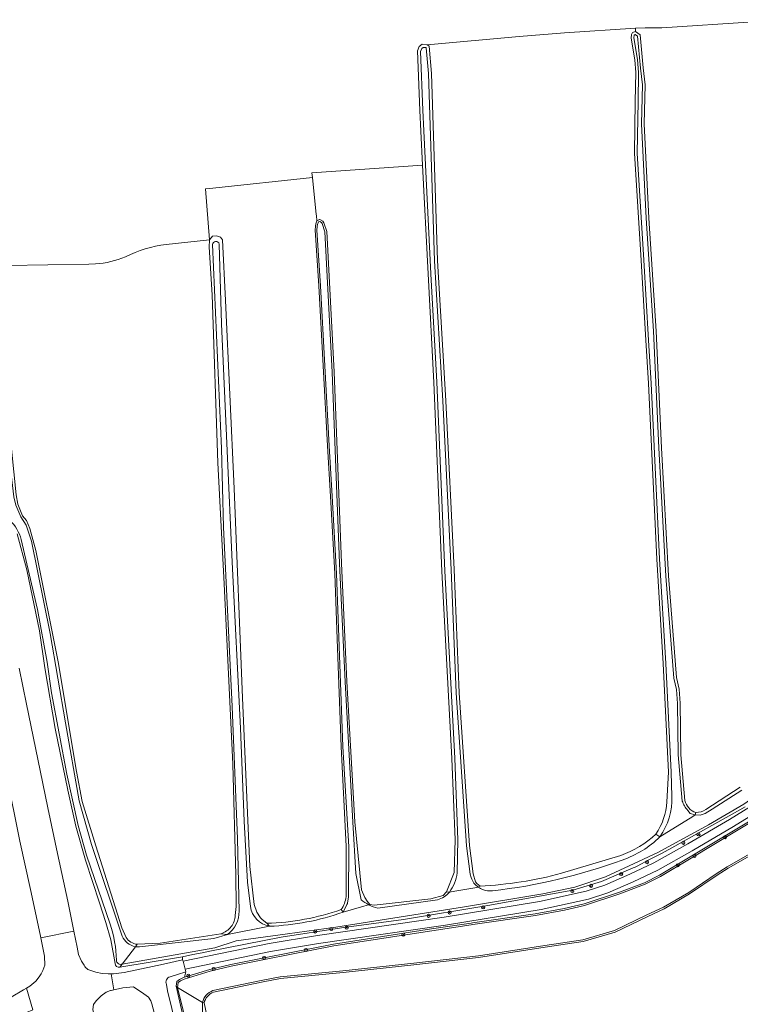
# Model space of a CAD drawing. Header units: metres. Extents: x 92650 to 117222, y 425801 to 461092.
# Tile 133 of 146: x 114826 to 115011, y 427152 to 427405. Entities that reach past the tile are written whole.
import ezdxf

# ---------------------------------------------------------------- set-up
doc = ezdxf.new("R2010")
doc.units = ezdxf.units.M
doc.layers.get('0').update_dxf_attribs({"color": 253, "linetype": 'CONTINUOUS', "lineweight": 15})
for name, color, linetype, lineweight in [('B-WE-GR-BOOM-S', 253, 'CONTINUOUS', 15), ('B-WE-GR-GRAS-GV', 253, 'CONTINUOUS', 15), ('B-WE-GR-GROENVOORZIENING-GV', 253, 'CONTINUOUS', 15), ('B-WE-OG-TERREIN_OEVER-GV', 253, 'CONTINUOUS', 15), ('B-WE-OG-WATER-GV', 253, 'CONTINUOUS', 15), ('B-WE-OG-WEG-GV', 253, 'CONTINUOUS', 15), ('B-WE-VH-GESLOTENVERHARDING_ASFALT-GV', 253, 'CONTINUOUS', 15), ('B-WE-VH-ONVERHARD-GV', 253, 'CONTINUOUS', 15)]:
    doc.layers.add(name, color=color, linetype=linetype, lineweight=lineweight)
doc.styles.add('NLCS-ISO', font='NLCS-ISO.ttf')

# ---------------------------------------------------------------- blocks, each defined once
blk = doc.blocks.new('SGR-BOOM_GBKN-SO')
at = {"linetype": 'ByBlock', "lineweight": 18}
h = blk.add_hatch(color=0, dxfattribs=at)
h.dxf.hatch_style = 1
edge = h.paths.add_edge_path()
edge.add_arc((0, 0), 0.25, 0, 360)
at = {"color": 0, "linetype": 'ByBlock', "lineweight": 18}
for radius in [2, 0.25]:
    blk.add_circle((0, 0), radius, dxfattribs=at)
at = {"color": 0, "linetype": 'ByBlock', "lineweight": 18, "style": 'NLCS-ISO'}
blk.add_attdef('SOORT', (2.5, 0), '', height=1.5, dxfattribs=at)

msp = doc.modelspace()

# ---------------------------------------------------------------- linework, layer by layer
at = {"layer": 'B-WE-GR-GRAS-GV', "transparency": 33554687, "flags": 128}
for points in [[(115020.324, 427405.178), (115014.767, 427404.667), (114991.185, 427403.099), (114986.935, 427403.099), (114984.459, 427402.987)], [(114992.497, 427204.084), (114992.945, 427211.656), (114991.555, 427239.594), (114989.945, 427266.5), (114988.079, 427304.447), (114987.727, 427311.594), (114987.073, 427322.776), (114985.875, 427343.281), (114984.133, 427370.875), (114984.375, 427384.156), (114984.492, 427391.594), (114984.281, 427394.844), (114983.32, 427400.469), (114983.422, 427401.406), (114983.672, 427401.906), (114984.445, 427402.125), (114984.459, 427402.987), (114966.19, 427401.759), (114954.471, 427400.846), (114930.813, 427398.75), (114931.32, 427398.406), (114931.984, 427391.375), (114933.492, 427343.219), (114935.602, 427307.188), (114937.82, 427263.781), (114939.109, 427232.094), (114941.727, 427192.844), (114942.664, 427185.594), (114943.281, 427183.469), (114943.578, 427183.063), (114944.467, 427182.39)], [(114984.445, 427402.125), (114985.586, 427401.313), (114986.383, 427392.813), (114986.906, 427388.469), (114986.672, 427378.438), (114987.859, 427354.156), (114989.758, 427325.094), (114991.117, 427295.125), (114992.883, 427262.156), (114994.969, 427236), (114995.672, 427233.031), (114995.922, 427229.406), (114996.109, 427216.156), (114997.12, 427204.422)], [(114902.5, 427353.5), (114903.18, 427353.813), (114903.25, 427353.844), (114903.992, 427353.406), (114904.008, 427353.382), (114904.281, 427352.969), (114905, 427350.75), (114906.883, 427314.594), (114908.789, 427265.406), (114910.18, 427234.969), (114912.211, 427198.906), (114913.922, 427181.438), (114914.766, 427179.5), (114915.445, 427178.563), (114916.07, 427177.688), (114917.234, 427177.531), (114931.75, 427179.094), (114934.922, 427179.938), (114935.831, 427180.93), (114937.827, 427185.911), (114938, 427194.281), (114937.203, 427215.25), (114934.648, 427263.406), (114932.531, 427311.906), (114931.055, 427339.813), (114929.64, 427367.802), (114901.186, 427365.796), (114901.316, 427364.583), (114902.326, 427355.128)], [(114901.316, 427364.583), (114875.681, 427361.844), (114873.81, 427361.644), (114874.875, 427348.563), (114875.617, 427349.5), (114876.672, 427349.594), (114877.719, 427349.25), (114878.195, 427348.531), (114878.984, 427332.969), (114881.164, 427284.625), (114883.359, 427230.844), (114885.258, 427187.438), (114886.305, 427177.656), (114887.031, 427175.656), (114887.992, 427174.25), (114888.391, 427173.844), (114889.588, 427172.831)], [(114909.974, 427179.693), (114909.974, 427192.639), (114908.68, 427218.25), (114907.692, 427245.855), (114907.086, 427262.781), (114905.952, 427282.614), (114905.211, 427295.563), (114902.984, 427336.719), (114902.023, 427351.063), (114902.116, 427352.052), (114902.121, 427352.115), (114902.172, 427352.656), (114902.5, 427353.5), (114902.358, 427354.832), (114902.326, 427355.128)], [(114880.844, 427213.75), (114878.641, 427260.094), (114877.039, 427291.25), (114875.531, 427334.469), (114874.781, 427346.656), (114874.875, 427348.563), (114863.711, 427347.364)], [(114845.546, 427342.38), (114843.832, 427342.35), (114822.77, 427341.991), (114822.805, 427341.094), (114823.109, 427317.188), (114823.963, 427294.859), (114825.097, 427283.021), (114825.554, 427280.583), (114826.75, 427277.625), (114827.75, 427276.375), (114828.664, 427274.313), (114830.156, 427268.656), (114835.945, 427240.031), (114840.68, 427211.906), (114842.117, 427204.188), (114845.609, 427192.781), (114852.273, 427171.688), (114853.408, 427169.152)], [(114850.564, 427162.48), (114849.485, 427168.565), (114848.156, 427173.063), (114846.547, 427178.063), (114842.969, 427189.094), (114840.486, 427197.814), (114838.402, 427207.107), (114835.177, 427222.923), (114832.479, 427238.49), (114831.141, 427248.031), (114827.906, 427263.75), (114825.391, 427273)], [(114825.876, 427238.418), (114827.769, 427229.155), (114830.725, 427215.071), (114833.287, 427202.557), (114835.804, 427190.759), (114838.412, 427178.522), (114839.957, 427170.829), (114840.791, 427166.674), (114841.182, 427164.82), (114841.944, 427163.079), (114842.617, 427162.098)], [(114881.476, 427174.861), (114881.68, 427177.125), (114881.641, 427185.313), (114880.844, 427213.75)], [(115002.507, 427202.076), (115011.381, 427207.818)], [(115024.814, 427195.481), (115017.462, 427192.246), (115008.249, 427187.002), (115005.443, 427185.199), (114998.341, 427180.38), (114991.805, 427176.583), (114987.563, 427174.575), (114979.187, 427170.56), (114970.985, 427168.167), (114961.168, 427166.694), (114944.081, 427164.068), (114927.446, 427162.16), (114909.208, 427160.191), (114893.11, 427158.631), (114888.69, 427157.777), (114875.872, 427155.136)], [(114965.358, 427185.682), (114980.622, 427190.274)], [(114856.268, 427167.426), (114862.203, 427167.75), (114877.81, 427170.15)], [(114843.594, 427160.992), (114845.607, 427160.302), (114847.27, 427159.926), (114848.772, 427159.799), (114848.945, 427159.799), (114849.554, 427159.8), (114850.197, 427159.802), (114852.91, 427160.217), (114857.4, 427161.104), (114863.042, 427162.308), (114867.954, 427163.458), (114867.953, 427164.188), (114851.776, 427161.528)], [(114893.749, 427032.851), (114889.117, 427060.688), (114883.18, 427087.75), (114874.688, 427119.906), (114866.245, 427156.677), (114866.433, 427157.835), (114867.174, 427158.403), (114868.19, 427158.907), (114868.458, 427158.989), (114868.755, 427160.365), (114866.595, 427159.697), (114864.698, 427159.072)], [(114863.808, 427157.11), (114864.085, 427155.499), (114867.364, 427141.818), (114870.604, 427128.132), (114874.904, 427110.352), (114877.147, 427101.248), (114879.471, 427091.855), (114881.658, 427082.659), (114883.679, 427073.454), (114885.76, 427063.361), (114887.988, 427052.126), (114889.727, 427042.955), (114891.364, 427033.23), (114891.467, 427032.49), (114893.749, 427032.851)], [(114860.723, 427149.525), (114859.991, 427152.118), (114859.759, 427152.908), (114859.131, 427153.814), (114857.998, 427154.703), (114855.351, 427156.489), (114852.561, 427156.2), (114850.641, 427155.793), (114850.266, 427155.712), (114849.566, 427155.56), (114849.413, 427155.527), (114848.299, 427155.15), (114847.013, 427154.205), (114845.68, 427152.91), (114845.063, 427151.922)], [(114873.484, 427152.355), (114875.078, 427144.66), (114877.094, 427135.125), (114880.383, 427122.125), (114885.375, 427098.875), (114893.844, 427065.438), (114898.375, 427039.219), (114902.64, 427011.174)]]:
    msp.add_lwpolyline(points, dxfattribs=at)
at = {"layer": 'B-WE-GR-GRAS-GV', "transparency": 33554687}
for points in [[(114863.711, 427347.364, 0.0880064), (114853.265, 427344.217)], [(114853.265, 427344.217, -0.0853787), (114845.546, 427342.38)], [(114989.667, 427195.787, 0.1397852), (114992.497, 427204.084)], [(114997.12, 427204.422, 0.2586652), (114999.947, 427201.303)], [(114999.947, 427201.303, 0.1307346), (115002.507, 427202.076)], [(114980.622, 427190.274, 0.1056284), (114989.667, 427195.787)], [(114944.467, 427182.39, 0.0529467), (114965.358, 427185.682)], [(114908.756, 427176.361, 0.1146808), (114909.974, 427179.693)], [(114880.428, 427171.978, 0.1512881), (114881.476, 427174.861)], [(114889.588, 427172.831, 0.077005), (114908.756, 427176.361)], [(114877.81, 427170.15, 0.1574301), (114880.428, 427171.978)], [(114853.408, 427169.152, 0.2202484), (114856.268, 427167.426)], [(114842.617, 427162.098, 0.2155899), (114843.594, 427160.992)], [(114851.776, 427161.528, -0.4094023), (114850.564, 427162.48)], [(114864.698, 427159.072, 0.4740319), (114863.808, 427157.11)], [(114875.872, 427155.136, 0.2574937), (114873.484, 427152.355)]]:
    msp.add_lwpolyline(points, format="xyb", dxfattribs=at)
at = {"layer": 'B-WE-GR-GROENVOORZIENING-GV', "transparency": 33554687, "flags": 128}
msp.add_lwpolyline([(115012.633, 427202.781), (115008.521, 427200.482), (114992.961, 427191.781), (114990.938, 427190.719), (114988.045, 427189.202), (114984.859, 427187.531), (114984.305, 427187.25), (114984.102, 427187.156), (114983.862, 427187.054), (114975.695, 427183.594), (114968.297, 427181.375), (114946.469, 427177.375), (114924.711, 427173.813), (114908.844, 427171.688), (114893.32, 427169.25), (114874.977, 427165.656), (114872.945, 427165.25), (114870.594, 427164.813), (114867.953, 427164.188), (114867.954, 427163.458), (114868.044, 427163.111), (114890.178, 427167.632), (114902.601, 427169.704), (114935.245, 427174.43), (114959.756, 427178.435), (114971.775, 427181.068), (114976.517, 427182.638), (114982.969, 427185.424), (114989.147, 427188.37), (114997.912, 427193.307), (115008.565, 427199.51), (115023.658, 427208.834)], dxfattribs=at)
at = {"layer": 'B-WE-OG-TERREIN_OEVER-GV', "transparency": 33554687, "flags": 128}
for points in [[(114984.445, 427402.125), (114983.672, 427401.906), (114983.422, 427401.406), (114983.32, 427400.469), (114984.281, 427394.844), (114984.492, 427391.594), (114984.375, 427384.156), (114984.133, 427370.875), (114985.875, 427343.281), (114987.073, 427322.776), (114987.727, 427311.594), (114988.079, 427304.447), (114989.945, 427266.5), (114991.555, 427239.594), (114992.945, 427211.656), (114992.497, 427204.084)], [(114993.78, 427205.407), (114993.638, 427211.681), (114992.248, 427239.632), (114990.638, 427266.538), (114988.772, 427304.481), (114988.42, 427311.631), (114987.766, 427322.816), (114986.568, 427343.323), (114984.827, 427370.891), (114985.069, 427384.144), (114985.186, 427391.611), (114984.971, 427394.925), (114984.02, 427400.49), (114984.098, 427401.207), (114984.156, 427401.322), (114984.314, 427401.367), (114984.925, 427400.932), (114985.693, 427392.739), (114986.211, 427388.435), (114985.978, 427378.429), (114987.166, 427354.116), (114989.065, 427325.056), (114990.424, 427295.091), (114992.191, 427262.11), (114994.282, 427235.892), (114994.984, 427232.926), (114995.228, 427229.377), (114995.416, 427216.121), (114996.436, 427204.271)], [(114997.12, 427204.422), (114996.109, 427216.156), (114995.922, 427229.406), (114995.672, 427233.031), (114994.969, 427236), (114992.883, 427262.156), (114991.117, 427295.125), (114989.758, 427325.094), (114987.859, 427354.156), (114986.672, 427378.438), (114986.906, 427388.469), (114986.383, 427392.813), (114985.586, 427401.313), (114984.445, 427402.125)], [(114944.467, 427182.39), (114943.578, 427183.063), (114943.281, 427183.469), (114942.664, 427185.594), (114941.727, 427192.844), (114939.109, 427232.094), (114937.82, 427263.781), (114935.602, 427307.188), (114933.492, 427343.219), (114931.984, 427391.375), (114931.32, 427398.406), (114930.813, 427398.75), (114929.563, 427398.844), (114928.797, 427398.281), (114928.383, 427397.156), (114928.93, 427381.844), (114929.199, 427376.528), (114929.64, 427367.802), (114931.055, 427339.813), (114932.531, 427311.906), (114934.648, 427263.406), (114937.203, 427215.25), (114938, 427194.281), (114937.827, 427185.911), (114935.831, 427180.93)], [(114938.594, 427185.786), (114938.769, 427194.288), (114937.971, 427215.285), (114935.416, 427263.443), (114933.299, 427311.943), (114931.823, 427339.853), (114929.967, 427376.567), (114929.698, 427381.877), (114929.157, 427397.032), (114929.439, 427397.798), (114929.789, 427398.056), (114930.551, 427397.999), (114930.589, 427397.973), (114931.216, 427391.327), (114932.724, 427343.184), (114934.834, 427307.146), (114937.052, 427263.746), (114938.341, 427232.053), (114940.961, 427192.769), (114941.909, 427185.437), (114942.161, 427184.571)], [(114916.07, 427177.688), (114915.445, 427178.563), (114914.766, 427179.5), (114913.922, 427181.438), (114912.211, 427198.906), (114910.18, 427234.969), (114908.789, 427265.406), (114906.883, 427314.594), (114905, 427350.75), (114904.281, 427352.969), (114904.008, 427353.382), (114903.992, 427353.406), (114903.25, 427353.844), (114903.18, 427353.813), (114902.5, 427353.5), (114902.172, 427352.656), (114902.121, 427352.115), (114902.116, 427352.052), (114902.023, 427351.063), (114902.984, 427336.719), (114905.211, 427295.563), (114905.952, 427282.614), (114907.086, 427262.781), (114907.692, 427245.855), (114908.68, 427218.25), (114909.974, 427192.639), (114909.974, 427179.693)], [(114909.242, 427175.705), (114910.217, 427177.688), (114910.328, 427177.906), (114910.356, 427178.064), (114910.617, 427179.563), (114910.673, 427192.524), (114909.139, 427218.272), (114907.545, 427262.802), (114906.411, 427282.64), (114905.67, 427295.589), (114903.443, 427336.747), (114902.484, 427351.057), (114902.574, 427352.012), (114902.579, 427352.075), (114902.623, 427352.549), (114902.861, 427353.16), (114903.222, 427353.327), (114903.667, 427353.064), (114903.863, 427352.768), (114904.544, 427350.666), (114906.424, 427314.573), (114908.33, 427265.387), (114909.721, 427234.946), (114911.753, 427198.871), (114912.522, 427185.607), (114913.886, 427178.885)], [(114889.588, 427172.831), (114888.391, 427173.844), (114887.992, 427174.25), (114887.031, 427175.656), (114886.305, 427177.656), (114885.258, 427187.438), (114883.359, 427230.844), (114881.164, 427284.625), (114878.984, 427332.969), (114878.195, 427348.531), (114877.719, 427349.25), (114876.672, 427349.594), (114875.617, 427349.5), (114874.875, 427348.563), (114874.781, 427346.656), (114875.531, 427334.469), (114877.039, 427291.25), (114878.641, 427260.094), (114880.844, 427213.75), (114881.641, 427185.313), (114881.68, 427177.125), (114881.476, 427174.861)], [(114882.456, 427175.944), (114882.087, 427194.509), (114880.701, 427228.55), (114878.459, 427274.679), (114877.904, 427294.921), (114875.639, 427347.354)], [(114877.332, 427347.479), (114877.968, 427326.956), (114879.4, 427294.3), (114880.656, 427265.652), (114882.827, 427223.007), (114883.773, 427199.113), (114884.589, 427183.416), (114885.406, 427177.187)], [(114822.105, 427341.802), (114822.201, 427327.214), (114822.325, 427308.384), (114823.043, 427294.808), (114824.523, 427282.531), (114825.023, 427280.313), (114826.298, 427277.33), (114827.69, 427275.175), (114829.034, 427271.049), (114833.905, 427247.345), (114837.862, 427224.415), (114841.326, 427204.336), (114844.487, 427193.135), (114852.41, 427169.539)], [(114853.408, 427169.152), (114852.273, 427171.688), (114845.609, 427192.781), (114842.117, 427204.188), (114840.68, 427211.906), (114835.945, 427240.031), (114830.156, 427268.656), (114828.664, 427274.313), (114827.75, 427276.375), (114826.75, 427277.625), (114825.554, 427280.583), (114825.097, 427283.021), (114823.963, 427294.859), (114823.109, 427317.188), (114822.805, 427341.094), (114822.77, 427341.991)], [(114825.391, 427273), (114827.906, 427263.75), (114831.141, 427248.031), (114832.479, 427238.49), (114835.177, 427222.923), (114838.402, 427207.107), (114840.486, 427197.814), (114842.969, 427189.094), (114846.547, 427178.063), (114848.156, 427173.063), (114849.485, 427168.565), (114850.564, 427162.48)], [(114849.299, 427172.587), (114843.178, 427190.376), (114841.089, 427197.954), (114838.133, 427211.188), (114834.227, 427232.094), (114833.088, 427239.949), (114830.639, 427253.561), (114827.288, 427267.849), (114826.435, 427271.488)], [(115040.159, 427222.339), (115032.587, 427217.762), (115012.266, 427203.453), (115003.185, 427198.147), (114990.163, 427191.061), (114976.749, 427184.749), (114968.803, 427182.145), (114960.632, 427180.374), (114940.405, 427177.024), (114907.37, 427171.848), (114894.915, 427170.14), (114881.716, 427168.33), (114876.27, 427166.504), (114852.412, 427162.363)], [(115033.501, 427211.085), (115028.277, 427207.558), (115017.302, 427201.251), (114998.081, 427189.655), (114990.627, 427185.227), (114986.73, 427183.275), (114980.276, 427180.817), (114971.201, 427177.826), (114966.075, 427176.615), (114958.602, 427175.275), (114942.53, 427172.917), (114942.129, 427172.858), (114931.99, 427171.369), (114906.769, 427167.461), (114895.858, 427165.321), (114888.917, 427163.959), (114880.305, 427162.27), (114874.948, 427160.976), (114868.458, 427158.989), (114868.19, 427158.907), (114867.174, 427158.403), (114866.433, 427157.835), (114866.245, 427156.677)], [(114866.633, 427156.344), (114866.836, 427157.594), (114867.406, 427158.031), (114868.352, 427158.5), (114875.063, 427160.555), (114880.398, 427161.844), (114889.001, 427163.531), (114895.942, 427164.893), (114906.844, 427167.031), (114932.055, 427170.938), (114942.193, 427172.426), (114942.593, 427172.485), (114958.672, 427174.844), (114966.164, 427176.188), (114971.32, 427177.406), (114980.422, 427180.406), (114986.906, 427182.875), (114990.836, 427184.844), (114998.305, 427189.281), (115017.523, 427200.875), (115028.508, 427207.188), (115033.414, 427210.5)], [(115011.381, 427207.818), (115002.507, 427202.076)], [(114999.758, 427200.688), (115001.023, 427200.625), (115002.344, 427201.031), (115004.156, 427202.156), (115011.75, 427207.063)], [(114851.776, 427161.528), (114867.953, 427164.188), (114870.594, 427164.813), (114872.945, 427165.25), (114874.977, 427165.656), (114893.32, 427169.25), (114908.844, 427171.688), (114924.711, 427173.813), (114946.469, 427177.375), (114968.297, 427181.375), (114975.695, 427183.594), (114983.862, 427187.054), (114984.102, 427187.156), (114984.305, 427187.25), (114984.859, 427187.531), (114988.045, 427189.202), (114990.938, 427190.719), (114992.961, 427191.781), (115008.521, 427200.482), (115012.633, 427202.781)], [(114997.852, 427201.875), (114998.516, 427201.063), (114999.758, 427200.688), (114999.947, 427201.303)], [(115024.681, 427195.899), (115017.266, 427192.636), (115008.023, 427187.375), (115005.203, 427185.563), (114998.109, 427180.75), (114991.602, 427176.969), (114987.375, 427174.969), (114979.031, 427170.969), (114970.891, 427168.594), (114961.102, 427167.125), (114944.023, 427164.5), (114927.398, 427162.594), (114909.164, 427160.625), (114893.047, 427159.063), (114888.605, 427158.205), (114875.752, 427155.557)], [(114875.872, 427155.136), (114888.69, 427157.777), (114893.11, 427158.631), (114909.208, 427160.191), (114927.446, 427162.16), (114944.081, 427164.068), (114961.168, 427166.694), (114970.985, 427168.167), (114979.187, 427170.56), (114987.563, 427174.575), (114991.805, 427176.583), (114998.341, 427180.38), (115005.443, 427185.199), (115008.249, 427187.002), (115017.462, 427192.246), (115024.814, 427195.481)], [(114990.711, 427195.063), (114989.667, 427195.787)], [(114980.622, 427190.274), (114965.358, 427185.682)], [(114944.467, 427182.39), (114943.999, 427182.118)], [(114935.831, 427180.93), (114934.922, 427179.938), (114931.75, 427179.094), (114917.234, 427177.531), (114916.07, 427177.688)], [(114935.831, 427180.93), (114936.547, 427180.875)], [(114915.784, 427177.605), (114916.07, 427177.688)], [(114918.169, 427176.716), (114933.507, 427178.893)], [(114909.242, 427175.705), (114908.756, 427176.361)], [(114889.588, 427172.831), (114890.292, 427172.074)], [(114877.81, 427170.15), (114862.203, 427167.75), (114856.268, 427167.426)], [(114856.854, 427166.74), (114875.93, 427168.949), (114879.482, 427169.984)], [(114877.81, 427170.15), (114879.482, 427169.984)], [(114855.809, 427166.823), (114856.268, 427167.426)], [(114851.776, 427161.528), (114852.412, 427162.363)], [(114876.761, 427115.286), (114866.633, 427156.344), (114866.245, 427156.677), (114874.688, 427119.906)], [(114873.057, 427152.444), (114873.484, 427152.355)], [(114873.057, 427152.444), (114873.057, 427150.221), (114878.613, 427125.054), (114889.321, 427080.524), (114893.794, 427063.18), (114896.834, 427044.772), (114900.472, 427019.459), (114901.723, 427010.75)], [(114902.64, 427011.174), (114898.375, 427039.219), (114893.844, 427065.438), (114885.375, 427098.875), (114880.383, 427122.125), (114877.094, 427135.125), (114875.078, 427144.66), (114873.484, 427152.355)]]:
    msp.add_lwpolyline(points, dxfattribs=at)
at = {"layer": 'B-WE-OG-TERREIN_OEVER-GV', "transparency": 33554687}
for points in [[(114875.639, 427347.354, -0.8747635), (114877.332, 427347.479)], [(114826.435, 427271.488, 0.1317653), (114823.539, 427276.438)], [(114990.711, 427195.063, 0.1603772), (114993.78, 427205.407)], [(114992.497, 427204.084, -0.1397852), (114989.667, 427195.787)], [(114996.436, 427204.271, 0.0992126), (114997.852, 427201.875)], [(114999.947, 427201.303, -0.2586652), (114997.12, 427204.422)], [(115002.507, 427202.076, -0.1307346), (114999.947, 427201.303)], [(114989.667, 427195.787, -0.1056284), (114980.622, 427190.274)], [(114981.03, 427189.097, 0.1098737), (114990.711, 427195.063)], [(114947.676, 427181.21, 0.0605364), (114981.03, 427189.097)], [(114936.547, 427180.875, 0.137074), (114938.594, 427185.786)], [(114965.358, 427185.682, -0.0529467), (114944.467, 427182.39)], [(114942.161, 427184.571, 0.1647527), (114943.999, 427182.118)], [(114909.974, 427179.693, -0.1146808), (114908.756, 427176.361)], [(114933.507, 427178.893, 0.1756347), (114936.547, 427180.875)], [(114943.999, 427182.118, 0.0692125), (114945.172, 427181.531)], [(114945.172, 427181.531, 0.1537865), (114947.676, 427181.21)], [(114885.406, 427177.187, 0.3263302), (114890.292, 427172.074)], [(114913.886, 427178.885, 0.0559739), (114915.784, 427177.605)], [(114915.784, 427177.605, 0.0623998), (114918.169, 427176.716)], [(114879.482, 427169.984, 0.2469451), (114882.456, 427175.944)], [(114881.476, 427174.861, -0.1512881), (114880.428, 427171.978)], [(114908.756, 427176.361, -0.077005), (114889.588, 427172.831)], [(114890.292, 427172.074, 0.075309), (114909.242, 427175.705)], [(114850.952, 427163.378, 0.0730844), (114849.299, 427172.587)], [(114852.41, 427169.539, 0.2460963), (114855.809, 427166.823)], [(114880.428, 427171.978, -0.1574301), (114877.81, 427170.15)], [(114856.268, 427167.426, -0.2202484), (114853.408, 427169.152)], [(114855.809, 427166.823, 0.056483), (114856.854, 427166.74)], [(114850.564, 427162.48, 0.4094023), (114851.776, 427161.528)], [(114852.412, 427162.363, -0.5661383), (114850.952, 427163.378)], [(114875.752, 427155.557, 0.25966), (114873.057, 427152.444)], [(114873.484, 427152.355, -0.2574937), (114875.872, 427155.136)]]:
    msp.add_lwpolyline(points, format="xyb", dxfattribs=at)
at = {"layer": 'B-WE-OG-WATER-GV', "transparency": 33554687, "flags": 128}
for points in [[(114996.436, 427204.271), (114995.416, 427216.121), (114995.228, 427229.377), (114994.984, 427232.926), (114994.282, 427235.892), (114992.191, 427262.11), (114990.424, 427295.091), (114989.065, 427325.056), (114987.166, 427354.116), (114985.978, 427378.429), (114986.211, 427388.435), (114985.693, 427392.739), (114984.925, 427400.932), (114984.314, 427401.367), (114984.156, 427401.322), (114984.098, 427401.207), (114984.02, 427400.49), (114984.971, 427394.925), (114985.186, 427391.611), (114985.069, 427384.144), (114984.827, 427370.891), (114986.568, 427343.323), (114987.766, 427322.816), (114988.42, 427311.631), (114988.772, 427304.481), (114990.638, 427266.538), (114992.248, 427239.632), (114993.638, 427211.681), (114993.78, 427205.407)], [(114942.161, 427184.571), (114941.909, 427185.437), (114940.961, 427192.769), (114938.341, 427232.053), (114937.052, 427263.746), (114934.834, 427307.146), (114932.724, 427343.184), (114931.216, 427391.327), (114930.589, 427397.973), (114930.551, 427397.999), (114929.789, 427398.056), (114929.439, 427397.798), (114929.157, 427397.032), (114929.698, 427381.877), (114929.967, 427376.567), (114931.823, 427339.853), (114933.299, 427311.943), (114935.416, 427263.443), (114937.971, 427215.285), (114938.769, 427194.288), (114938.594, 427185.786)], [(114913.886, 427178.885), (114912.522, 427185.607), (114911.753, 427198.871), (114909.721, 427234.946), (114908.33, 427265.387), (114906.424, 427314.573), (114904.544, 427350.666), (114903.863, 427352.768), (114903.667, 427353.064), (114903.222, 427353.327), (114902.861, 427353.16), (114902.623, 427352.549), (114902.579, 427352.075), (114902.574, 427352.012), (114902.484, 427351.057), (114903.443, 427336.747), (114905.67, 427295.589), (114906.411, 427282.64), (114907.545, 427262.802), (114909.139, 427218.272), (114910.673, 427192.524), (114910.617, 427179.563), (114910.356, 427178.064), (114910.328, 427177.906), (114910.217, 427177.688), (114909.242, 427175.705)], [(114875.639, 427347.354), (114877.904, 427294.921), (114878.459, 427274.679), (114880.701, 427228.55), (114882.087, 427194.509), (114882.456, 427175.944)], [(114885.406, 427177.187), (114884.589, 427183.416), (114883.773, 427199.113), (114882.827, 427223.007), (114880.656, 427265.652), (114879.4, 427294.3), (114877.968, 427326.956), (114877.332, 427347.479)], [(114852.41, 427169.539), (114844.487, 427193.135), (114841.326, 427204.336), (114837.862, 427224.415), (114833.905, 427247.345), (114829.034, 427271.049), (114827.69, 427275.175), (114826.298, 427277.33), (114825.023, 427280.313), (114824.523, 427282.531), (114823.043, 427294.808), (114822.325, 427308.384), (114822.201, 427327.214), (114822.105, 427341.802)], [(114826.435, 427271.488), (114827.288, 427267.849), (114830.639, 427253.561), (114833.088, 427239.949), (114834.227, 427232.094), (114838.133, 427211.188), (114841.089, 427197.954), (114843.178, 427190.376), (114849.299, 427172.587)], [(114852.412, 427162.363), (114876.27, 427166.504), (114881.716, 427168.33), (114894.915, 427170.14), (114907.37, 427171.848), (114940.405, 427177.024), (114960.632, 427180.374), (114968.803, 427182.145), (114976.749, 427184.749), (114990.163, 427191.061), (115003.185, 427198.147), (115012.266, 427203.453), (115032.587, 427217.762), (115040.159, 427222.339)], [(115033.414, 427210.5), (115028.508, 427207.188), (115017.523, 427200.875), (114998.305, 427189.281), (114990.836, 427184.844), (114986.906, 427182.875), (114980.422, 427180.406), (114971.32, 427177.406), (114966.164, 427176.188), (114958.672, 427174.844), (114942.593, 427172.485), (114942.193, 427172.426), (114932.055, 427170.938), (114906.844, 427167.031), (114895.942, 427164.893), (114889.001, 427163.531), (114880.398, 427161.844), (114875.063, 427160.555), (114868.352, 427158.5), (114867.406, 427158.031), (114866.836, 427157.594), (114866.633, 427156.344)], [(115011.75, 427207.063), (115004.156, 427202.156), (115002.344, 427201.031), (115001.023, 427200.625), (114999.758, 427200.688)], [(114990.711, 427195.063), (114999.127, 427200.337), (114999.758, 427200.688), (114998.516, 427201.063), (114997.852, 427201.875)], [(114875.752, 427155.557), (114888.605, 427158.205), (114893.047, 427159.063), (114909.164, 427160.625), (114927.398, 427162.594), (114944.023, 427164.5), (114961.102, 427167.125), (114970.891, 427168.594), (114979.031, 427170.969), (114987.375, 427174.969), (114991.602, 427176.969), (114998.109, 427180.75), (115005.203, 427185.563), (115008.023, 427187.375), (115017.266, 427192.636), (115024.681, 427195.899)], [(114936.547, 427180.875), (114937.976, 427181.113), (114943.062, 427181.962), (114943.999, 427182.118)], [(114915.784, 427177.605), (114914.579, 427177.255), (114909.242, 427175.705)], [(114933.507, 427178.893), (114918.169, 427176.716)], [(114879.482, 427169.984), (114890.292, 427172.074)], [(114879.482, 427169.984), (114875.93, 427168.949), (114856.854, 427166.74)], [(114852.412, 427162.363), (114855.809, 427166.823)], [(114866.633, 427156.344), (114876.761, 427115.286), (114884.157, 427087.664), (114889.069, 427064.766), (114893.866, 427039.458), (114897.755, 427010.747), (114899.561, 427006.349), (114901.519, 427005.282), (114905.703, 427004.188), (114911.438, 427005.906), (114922.094, 427010.375), (114924.763, 427011.567)], [(114901.723, 427010.75), (114900.472, 427019.459), (114896.834, 427044.772), (114893.794, 427063.18), (114889.321, 427080.524), (114878.613, 427125.054), (114873.057, 427150.221), (114873.057, 427152.444), (114866.633, 427156.344)]]:
    msp.add_lwpolyline(points, dxfattribs=at)
at = {"layer": 'B-WE-OG-WATER-GV', "transparency": 33554687}
for points in [[(114877.332, 427347.479, 0.8747635), (114875.639, 427347.354)], [(114823.539, 427276.438, -0.1317653), (114826.435, 427271.488)], [(114993.78, 427205.407, -0.1603772), (114990.711, 427195.063)], [(114997.852, 427201.875, -0.0992126), (114996.436, 427204.271)], [(114990.711, 427195.063, -0.1098737), (114981.03, 427189.097)], [(114981.03, 427189.097, -0.0605364), (114947.676, 427181.21)], [(114938.594, 427185.786, -0.137074), (114936.547, 427180.875)], [(114943.999, 427182.118, -0.1647527), (114942.161, 427184.571)], [(114936.547, 427180.875, -0.1756347), (114933.507, 427178.893)], [(114945.172, 427181.531, -0.0692125), (114943.999, 427182.118)], [(114947.676, 427181.21, -0.1537865), (114945.172, 427181.531)], [(114890.292, 427172.074, -0.3263302), (114885.406, 427177.187)], [(114915.784, 427177.605, -0.0559739), (114913.886, 427178.885)], [(114918.169, 427176.716, -0.0623998), (114915.784, 427177.605)], [(114882.456, 427175.944, -0.2469451), (114879.482, 427169.984)], [(114909.242, 427175.705, -0.075309), (114890.292, 427172.074)], [(114849.299, 427172.587, -0.0730844), (114850.952, 427163.378)], [(114855.809, 427166.823, -0.2460963), (114852.41, 427169.539)], [(114856.854, 427166.74, -0.056483), (114855.809, 427166.823)], [(114850.952, 427163.378, 0.5661383), (114852.412, 427162.363)], [(114873.057, 427152.444, -0.25966), (114875.752, 427155.557)]]:
    msp.add_lwpolyline(points, format="xyb", dxfattribs=at)
at = {"layer": 'B-WE-OG-WEG-GV', "transparency": 33554687, "flags": 128}
for points in [[(114823.885, 427153.805), (114827.044, 427155.693), (114827.803, 427156.149), (114828.62, 427156.639), (114830.17, 427157.985), (114831.017, 427159.056), (114831.537, 427159.798), (114832.023, 427160.674), (114832.513, 427162.073), (114832.455, 427164.351), (114831.468, 427169.125), (114831.301, 427169.932), (114828.804, 427181.509), (114826.11, 427193.962), (114822.624, 427211.046)], [(115024.825, 427207.059), (115009.658, 427197.689), (114998.967, 427191.464), (114990.126, 427186.484), (114983.847, 427183.49), (114977.273, 427180.651), (114972.337, 427179.017), (114960.155, 427176.348), (114935.568, 427172.331), (114902.926, 427167.605), (114890.573, 427165.545), (114868.577, 427161.053), (114868.755, 427160.365), (114868.458, 427158.989), (114874.948, 427160.976), (114880.305, 427162.27), (114888.917, 427163.959), (114895.858, 427165.321), (114906.769, 427167.461), (114931.99, 427171.369), (114942.129, 427172.858), (114942.53, 427172.917), (114958.602, 427175.275), (114966.075, 427176.615), (114971.201, 427177.826), (114980.276, 427180.817), (114986.73, 427183.275), (114990.627, 427185.227), (114998.081, 427189.655), (115017.302, 427201.251)]]:
    msp.add_lwpolyline(points, dxfattribs=at)
at = {"layer": 'B-WE-VH-GESLOTENVERHARDING_ASFALT-GV', "transparency": 33554687, "flags": 128}
for points in [[(114839.957, 427170.829), (114838.412, 427178.522), (114835.804, 427190.759), (114833.287, 427202.557), (114830.725, 427215.071), (114827.769, 427229.155), (114825.876, 427238.418)], [(114822.624, 427211.046), (114826.11, 427193.962), (114828.804, 427181.509), (114831.301, 427169.932), (114831.468, 427169.125)], [(114842.617, 427162.098), (114841.944, 427163.079), (114841.182, 427164.82), (114840.791, 427166.674), (114839.957, 427170.829), (114831.468, 427169.125), (114832.455, 427164.351), (114832.513, 427162.073), (114832.023, 427160.674), (114831.537, 427159.798), (114831.017, 427159.056), (114830.17, 427157.985), (114828.62, 427156.639), (114827.803, 427156.149)], [(114864.698, 427159.072), (114866.595, 427159.697), (114868.755, 427160.365), (114868.577, 427161.053), (114868.044, 427163.111), (114867.954, 427163.458), (114863.042, 427162.308), (114857.4, 427161.104), (114852.91, 427160.217), (114850.197, 427159.802), (114849.554, 427159.8)], [(114845.519, 427147.761), (114844.819, 427150.64), (114845.063, 427151.922), (114845.68, 427152.91), (114847.013, 427154.205), (114848.299, 427155.15), (114849.413, 427155.527), (114849.566, 427155.56), (114850.266, 427155.712), (114849.554, 427159.8), (114848.945, 427159.799), (114848.772, 427159.799), (114847.27, 427159.926), (114845.607, 427160.302), (114843.594, 427160.992)], [(114867.364, 427141.818), (114864.085, 427155.499), (114863.808, 427157.11)], [(114824.919, 427147.473), (114826.283, 427149.074), (114827.121, 427149.646), (114828.779, 427150.35), (114829.449, 427150.561), (114827.803, 427156.149), (114827.044, 427155.693), (114823.885, 427153.805)], [(114850.266, 427155.712), (114850.641, 427155.793), (114852.561, 427156.2), (114855.351, 427156.489), (114857.998, 427154.703), (114859.131, 427153.814), (114859.759, 427152.908), (114859.991, 427152.118), (114860.723, 427149.525)]]:
    msp.add_lwpolyline(points, dxfattribs=at)
at = {"layer": 'B-WE-VH-GESLOTENVERHARDING_ASFALT-GV', "transparency": 33554687}
for points in [[(114843.594, 427160.992, -0.2155899), (114842.617, 427162.098)], [(114863.808, 427157.11, -0.4740319), (114864.698, 427159.072)]]:
    msp.add_lwpolyline(points, format="xyb", dxfattribs=at)
at = {"layer": 'B-WE-VH-ONVERHARD-GV', "transparency": 33554687, "flags": 128}
for points in [[(115023.658, 427208.834), (115008.565, 427199.51), (114997.912, 427193.307), (114989.147, 427188.37), (114982.969, 427185.424), (114976.517, 427182.638), (114971.775, 427181.068), (114959.756, 427178.435), (114935.245, 427174.43), (114902.601, 427169.704), (114890.178, 427167.632), (114868.044, 427163.111)], [(114868.044, 427163.111), (114868.577, 427161.053), (114890.573, 427165.545), (114902.926, 427167.605), (114935.568, 427172.331), (114960.155, 427176.348), (114972.337, 427179.017), (114977.273, 427180.651), (114983.847, 427183.49), (114990.126, 427186.484), (114998.967, 427191.464), (115009.658, 427197.689), (115024.825, 427207.059)]]:
    msp.add_lwpolyline(points, dxfattribs=at)

# ---------------------------------------------------------------- block references
at = {"layer": 'B-WE-GR-BOOM-S', "transparency": 33554687, "xscale": 0.2, "yscale": 0.2, "zscale": 0.2}
for p in [(115000.635, 427195.7), (115007.443, 427194.991), (114996.75, 427193.512), (114999.604, 427190.159), (114987.392, 427188.558), (114995.301, 427187.738), (114980.731, 427185.481), (114973.005, 427182.456), (114968.191, 427181.123), (114945.245, 427176.923), (114931.225, 427174.762), (114936.61, 427175.606), (114910.143, 427171.688), (114902.052, 427170.723), (114906.198, 427171.37), (114924.726, 427169.887), (114899.686, 427165.971), (114888.911, 427163.925), (114869.418, 427159.35), (114875.92, 427161.089)]:
    msp.add_blockref('SGR-BOOM_GBKN-SO', p, dxfattribs=at)

doc.saveas('drawing.dxf')
